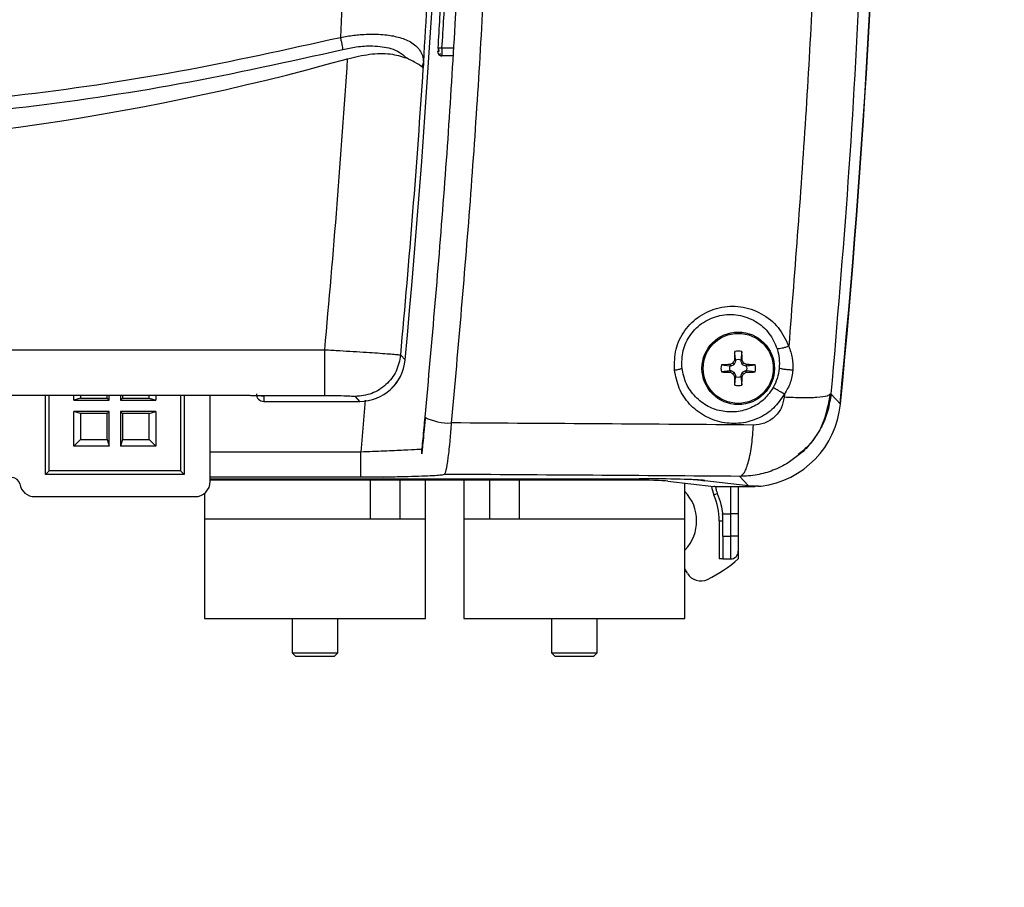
# Model space of a CAD drawing. Header units: inches. Extents: x 0.6 to 33.8, y 0 to 21.7.
# Tile 44 of 204: x 8.4 to 9.6, y 14 to 15.1. Entities that reach past the tile are written whole.
import ezdxf

# ---------------------------------------------------------------- set-up
doc = ezdxf.new("R2010")
doc.units = ezdxf.units.IN
doc.header["$MEASUREMENT"] = 0
doc.layers.add('FORMAT', color=7, linetype='Continuous')
doc.styles.add('SLDTEXTSTYLE3', font='TXT', dxfattribs={"width": 0.75})
doc.dimstyles.new('SLDDIMSTYLE0', dxfattribs={"dimtxt": 0.125, "dimasz": 0.13, "dimexe": 0, "dimexo": 0.0625, "dimgap": 0.03125, "dimtad": 0, "dimtih": 1, "dimtoh": 1, "dimdec": 1, "dimlfac": 4, "dimrnd": 1e-09, "dimzin": 12, "dimdsep": 46, "dimtxsty": 'SLDTEXTSTYLE3', "dimsah": 1, "dimcen": 0.09, "dimadec": 0, "dimazin": 3, "dimtfac": 1, "dimtdec": 1, "dimtofl": 0, "dimtmove": 0, "dimatfit": 3, "dimfxl": 0, "dimfrac": 2, "dimtolj": 1, "dimtzin": 12, "dimarcsym": 0})

# ---------------------------------------------------------------- blocks, each defined once
blk = doc.blocks.new('_D_1')
at = {"layer": 'FORMAT'}
for p, q in [((6.1417, 17.3401), (2.5482, 17.3401)), ((2.6732, 17.3401), (2.6732, 11.0747)), ((2.4885, 11.0493), (2.4504, 11.0493)), ((2.4504, 11.0493), (2.4504, 10.8509)), ((2.8579, 11.0493), (2.896, 11.0493)), ((2.896, 11.0493), (2.896, 10.8509)), ((2.4504, 10.8509), (2.4885, 10.8509)), ((2.896, 10.8509), (2.8579, 10.8509)), ((2.6732, 4.3985), (2.6732, 10.6639)), ((13.1545, 4.3985), (2.5482, 4.3985))]:
    blk.add_line(p, q, dxfattribs=at)
for points in [[(2.6732, 17.3401), (2.6532, 17.2101), (2.6932, 17.2101)], [(2.6732, 4.3985), (2.6932, 4.5285), (2.6532, 4.5285)]]:
    blk.add_solid(points, dxfattribs=at)
at = {"layer": 'FORMAT', "char_height": 0.125, "attachment_point": 1, "style": 'SLDTEXTSTYLE3'}
for s, insert in [('1315', (2.4885, 11.012)), ('51.8', (2.5115, 10.825))]:
    blk.add_mtext(s, dxfattribs=dict(at, insert=insert))

msp = doc.modelspace()

# ---------------------------------------------------------------- linework, layer by layer
at = {"color": 7, "linetype": 'Continuous'}
for p, q in [((8.9136, 15.0753), (8.9087, 15.0756)), ((8.9284, 15.0753), (8.9136, 15.0753)), ((8.9278, 15.0655), (8.9133, 15.0655)), ((8.8896, 15.0574), (8.8877, 15.0513)), ((8.8896, 15.0563), (8.8895, 15.0497)), ((8.8896, 15.0574), (8.8896, 15.0563)), ((7.1094, 14.686), (8.7621, 14.686)), ((8.8603, 14.6792), (8.8661, 14.6729)), ((9.3006, 14.6838), (9.2994, 14.6727)), ((9.2742, 14.6666), (9.2852, 14.6654)), ((9.2852, 14.6669), (9.2868, 14.6653)), ((9.2868, 14.6653), (9.2909, 14.6671)), ((9.2892, 14.6688), (9.2909, 14.6671)), ((9.2909, 14.6671), (9.2927, 14.6712)), ((9.2911, 14.6728), (9.2927, 14.6712)), ((9.2927, 14.6712), (9.2926, 14.6727)), ((9.301, 14.6728), (9.2994, 14.6712)), ((9.2994, 14.6727), (9.2994, 14.6712)), ((9.2994, 14.6712), (9.3011, 14.6671)), ((9.3028, 14.6688), (9.3011, 14.6671)), ((9.3011, 14.6671), (9.3052, 14.6653)), ((9.3068, 14.6669), (9.3052, 14.6653)), ((9.2852, 14.6654), (9.2868, 14.6653)), ((9.2852, 14.657), (9.2868, 14.6586)), ((9.2868, 14.6586), (9.2852, 14.6586)), ((9.2909, 14.6568), (9.2868, 14.6586)), ((9.2892, 14.6551), (9.2909, 14.6568)), ((9.2927, 14.6528), (9.2909, 14.6568)), ((9.3011, 14.6568), (9.2994, 14.6528)), ((9.3052, 14.6586), (9.3011, 14.6568)), ((9.3028, 14.6551), (9.3011, 14.6568)), ((9.3052, 14.6653), (9.3068, 14.6654)), ((9.3068, 14.657), (9.3052, 14.6586)), ((9.3068, 14.6586), (9.3052, 14.6586)), ((9.3178, 14.6573), (9.3068, 14.6586)), ((9.2911, 14.6512), (9.2927, 14.6528)), ((9.2914, 14.6402), (9.2926, 14.6512)), ((9.2926, 14.6512), (9.2927, 14.6528)), ((9.301, 14.6512), (9.2994, 14.6528)), ((9.2994, 14.6528), (9.2994, 14.6512)), ((9.3557, 14.6287), (9.3553, 14.6247)), ((9.4157, 14.6291), (9.4142, 14.6283)), ((9.4157, 14.6291), (9.4279, 14.6156)), ((7.2124, 14.6272), (8.6592, 14.6272)), ((7.2124, 14.6272), (8.6592, 14.6272)), ((8.4018, 14.5249), (8.4018, 14.6272)), ((8.4067, 14.5298), (8.4067, 14.6272)), ((8.4384, 14.6207), (8.4384, 14.6272)), ((8.4471, 14.6233), (8.4384, 14.6207)), ((8.4384, 14.6207), (8.4841, 14.6207)), ((8.4471, 14.6272), (8.4471, 14.6233)), ((8.4471, 14.6233), (8.4815, 14.6233)), ((8.4815, 14.6233), (8.4815, 14.6272)), ((8.4841, 14.6207), (8.4815, 14.6233)), ((8.4841, 14.6207), (8.4841, 14.6272)), ((8.4987, 14.6272), (8.4987, 14.6207)), ((8.4987, 14.6207), (8.5012, 14.6233)), ((8.4987, 14.6207), (8.5444, 14.6207)), ((8.5012, 14.6272), (8.5012, 14.6233)), ((8.5012, 14.6233), (8.5357, 14.6233)), ((8.5357, 14.6233), (8.5357, 14.6272)), ((8.5357, 14.6233), (8.5444, 14.6207)), ((8.5444, 14.6272), (8.5444, 14.6207)), ((8.576, 14.6272), (8.576, 14.5298)), ((8.581, 14.6272), (8.581, 14.5249)), ((8.6144, 14.516), (8.6144, 14.6272)), ((8.6592, 14.6272), (8.6592, 14.6272)), ((8.6713, 14.627), (8.7621, 14.627)), ((8.6838, 14.6262), (8.6838, 14.6193)), ((8.6838, 14.6193), (8.8073, 14.6193)), ((8.8015, 14.6257), (8.8073, 14.6193)), ((8.8074, 14.6193), (8.8073, 14.6193)), ((8.8145, 14.6209), (8.8088, 14.5539)), ((8.4471, 14.6036), (8.4384, 14.6062)), ((8.4841, 14.6062), (8.4384, 14.6062)), ((8.4384, 14.5615), (8.4384, 14.6062)), ((8.4815, 14.6036), (8.4471, 14.6036)), ((8.4471, 14.6036), (8.4471, 14.5701)), ((8.4841, 14.6062), (8.4815, 14.6036)), ((8.4815, 14.5701), (8.4815, 14.6036)), ((8.4841, 14.5615), (8.4841, 14.6062)), ((8.4987, 14.6062), (8.4987, 14.5615)), ((8.4987, 14.6062), (8.5012, 14.6036)), ((8.5444, 14.6062), (8.4987, 14.6062)), ((8.5012, 14.6036), (8.5012, 14.5701)), ((8.5357, 14.6036), (8.5012, 14.6036)), ((8.5357, 14.6036), (8.5444, 14.6062)), ((8.5357, 14.5701), (8.5357, 14.6036)), ((8.5444, 14.6062), (8.5444, 14.5615)), ((8.4384, 14.5615), (8.4471, 14.5701)), ((8.4471, 14.5701), (8.4815, 14.5701)), ((8.4815, 14.5701), (8.4841, 14.5615)), ((8.5012, 14.5701), (8.4987, 14.5615)), ((8.5012, 14.5701), (8.5357, 14.5701)), ((8.5444, 14.5615), (8.5357, 14.5701)), ((8.4841, 14.5615), (8.4384, 14.5615)), ((8.5444, 14.5615), (8.4987, 14.5615)), ((8.8088, 14.5539), (8.6144, 14.5539)), ((8.8875, 14.5517), (8.8875, 14.5575)), ((8.8875, 14.5575), (8.8875, 14.5575)), ((8.8877, 14.5536), (8.8875, 14.5575)), ((8.4067, 14.5298), (8.4018, 14.5249)), ((8.576, 14.5298), (8.4067, 14.5298)), ((8.576, 14.5298), (8.581, 14.5249)), ((8.581, 14.5249), (8.4018, 14.5249)), ((8.8088, 14.5214), (8.6144, 14.5214)), ((8.6144, 14.5194), (9.1682, 14.5194)), ((9.1579, 14.5177), (8.6144, 14.5177)), ((8.8088, 14.5214), (8.8088, 14.522)), ((8.8088, 14.5218), (8.8379, 14.5216)), ((8.8207, 14.5177), (8.8207, 14.4671)), ((8.8594, 14.4671), (8.8594, 14.5177)), ((8.8925, 14.4671), (8.8925, 14.5177)), ((8.9169, 14.5251), (8.9169, 14.5251)), ((8.9417, 14.5177), (8.9417, 14.4671)), ((8.9747, 14.5177), (8.9747, 14.4671)), ((9.0135, 14.4671), (9.0135, 14.5177)), ((9.2049, 14.5164), (9.2643, 14.5096)), ((9.2475, 14.5175), (9.2475, 14.5177)), ((9.2475, 14.5175), (9.2529, 14.5168)), ((9.2529, 14.5172), (9.3086, 14.5108)), ((9.2981, 14.5225), (9.3086, 14.5108)), ((9.2271, 14.4671), (9.2271, 14.5139)), ((9.2659, 14.5094), (9.3098, 14.5094)), ((9.2862, 14.5094), (9.2862, 14.4739)), ((9.296, 14.5094), (9.296, 14.4739)), ((9.3086, 14.5105), (9.3179, 14.5094)), ((9.3098, 14.5094), (9.3179, 14.5094)), ((9.3179, 14.5095), (9.3179, 14.5101)), ((9.3218, 14.5101), (9.3179, 14.5097)), ((8.388, 14.4963), (8.5947, 14.4963)), ((8.607, 14.5006), (8.607, 14.4671)), ((9.2644, 14.4985), (9.2689, 14.5005)), ((8.607, 14.4671), (8.607, 14.3391)), ((8.8925, 14.4671), (8.607, 14.4671)), ((8.8207, 14.4671), (8.607, 14.4671)), ((8.8925, 14.4671), (8.8594, 14.4671)), ((8.8925, 14.3391), (8.8925, 14.4671)), ((8.9417, 14.4671), (8.9417, 14.3391)), ((9.2271, 14.4671), (8.9417, 14.4671)), ((8.9747, 14.4671), (8.9417, 14.4671)), ((9.2271, 14.4671), (9.0135, 14.4671)), ((9.2271, 14.3391), (9.2271, 14.4671)), ((9.2714, 14.4651), (9.2763, 14.4651)), ((9.2714, 14.4651), (9.2714, 14.4159)), ((9.2759, 14.4739), (9.2862, 14.4739)), ((9.2763, 14.4454), (9.2763, 14.4651)), ((9.296, 14.4739), (9.2862, 14.4739)), ((9.2862, 14.4739), (9.2862, 14.4454)), ((9.296, 14.4739), (9.296, 14.4454)), ((9.2763, 14.4454), (9.2862, 14.4454)), ((9.2763, 14.4454), (9.2763, 14.4159)), ((9.296, 14.4454), (9.2862, 14.4454)), ((9.2862, 14.4454), (9.2862, 14.4159)), ((9.296, 14.4454), (9.296, 14.4257)), ((9.296, 14.4257), (9.296, 14.4159)), ((9.2763, 14.4159), (9.2714, 14.4159)), ((9.2763, 14.4159), (9.2862, 14.4159)), ((9.2305, 14.3973), (9.2271, 14.4031)), ((8.607, 14.3391), (8.7498, 14.3391)), ((8.7202, 14.3391), (8.7202, 14.2948)), ((8.7498, 14.3391), (8.8925, 14.3391)), ((8.7793, 14.2948), (8.7793, 14.3391)), ((8.9417, 14.3391), (9.0844, 14.3391)), ((9.0549, 14.3391), (9.0549, 14.2948)), ((9.0844, 14.3391), (9.2271, 14.3391)), ((9.1139, 14.2948), (9.1139, 14.3391)), ((8.7202, 14.2948), (8.7251, 14.2899)), ((8.7202, 14.2948), (8.7793, 14.2948)), ((8.7744, 14.2899), (8.7251, 14.2899)), ((8.7744, 14.2899), (8.7793, 14.2948)), ((9.0549, 14.2948), (9.0598, 14.2899)), ((9.0549, 14.2948), (9.1139, 14.2948)), ((9.109, 14.2899), (9.0598, 14.2899)), ((9.109, 14.2899), (9.1139, 14.2948))]:
    msp.add_line(p, q, dxfattribs=at)
for radius in [0.0468, 0.0452]:
    msp.add_circle((9.296, 14.662), radius, dxfattribs=at)
for centre, radius, start, end in [((-4.8544, 15.9479), 13.7795, 354.69103, 3.23401), ((-2.3848, 15.7651), 11.8679, 354.44388, 3.89965), ((-2.3772, 15.7578), 11.8602, 354.47369, 3.93851), ((-4.8264, 15.9012), 13.7598, 356.56013, 356.88842), ((-4.8264, 15.9012), 13.7648, 356.56013, 356.88842), ((7.9358, 18.1134), 3.1693, 254.3305, 285.6695), ((-4.8544, 15.9479), 13.6749, 354.70538, 356.28543), ((8.9133, 15.0704), 0.00492, 176.5396, 270), ((-4.8544, 15.9479), 13.7732, 354.71505, 356.26081), ((10.3129, 14.6474), 1.0221, 177.9642, 178.5809), ((9.296, 14.662), 0.0223, 78.0229, 101.9771), ((8.2792, 14.6474), 1.0221, 1.4191, 2.0358), ((9.296, 14.662), 0.0223, 168.0229, 191.9771), ((9.3105, 13.6451), 1.0221, 91.4191, 92.0358), ((9.6417, 13.9175), 0.8299, 115.1343, 115.4375), ((10.0405, 14.3163), 0.8299, 154.5625, 154.8657), ((9.296, 14.662), 0.0113, 72.515, 107.485), ((8.5515, 14.3163), 0.8299, 25.1343, 25.4375), ((8.9504, 13.9175), 0.8299, 64.5625, 64.8657), ((9.2815, 13.6451), 1.0221, 87.9642, 88.5809), ((9.296, 14.662), 0.0223, 348.0229, 11.9771), ((9.3105, 15.6788), 1.0221, 267.9642, 268.5809), ((9.296, 14.662), 0.0113, 162.515, 197.485), ((9.6417, 15.4064), 0.8299, 244.5625, 244.8657), ((10.0405, 15.0076), 0.8299, 205.1343, 205.4375), ((8.5515, 15.0076), 0.8299, 334.5625, 334.8657), ((8.9504, 15.4064), 0.8299, 295.1343, 295.4375), ((9.296, 14.662), 0.0113, 342.515, 17.485), ((9.2815, 15.6788), 1.0221, 271.4191, 272.0358), ((10.3129, 14.6765), 1.0221, 181.4191, 182.0358), ((9.296, 14.662), 0.0113, 252.515, 287.485), ((8.2792, 14.6765), 1.0221, 357.9642, 358.5809), ((9.296, 14.662), 0.0223, 258.0229, 281.9771), ((8.9223, 14.6588), 0.0674, 242.7416, 272.753), ((8.3589, 14.5111), 0.00984, 9.5941, 90), ((8.5947, 14.516), 0.0197, 270, 0), ((8.388, 14.516), 0.0197, 189.5941, 270), ((9.1877, 14.4651), 0.0546, 316.5361, 43.8849), ((9.296, 14.5123), 0.0344, 183.9262, 203.5565), ((9.1877, 14.4651), 0.0837, 0, 23.5565), ((9.1877, 14.4651), 0.0886, 0, 5.6994), ((9.2862, 14.4257), 0.00984, 270, 0), ((9.1681, 14.5655), 0.1969, 296.6472, 310.5416), ((9.2475, 14.4071), 0.0197, 210, 296.6472)]:
    msp.add_arc(centre, radius, start, end, dxfattribs=at)
for centre, major_axis, ratio, start_param, end_param in [((8.8072, 14.6784), (0.0398, -0.0437), 0.998885, 5.544381, 7.021394), ((8.8071, 14.6785), (-0.04, 0.0438), 0.995554, 2.404791, 3.878483), ((8.6838, 14.6292), (0, -0.00985), 0.999391, 4.712389, 6.283185), ((9.3103, 14.6271), (0.0795, -0.0875), 0.998889, 5.674363, 7.019026), ((9.1579, 14.5159), (0.0492, 0), 0.034921, 0.296706, 1.570796), ((9.1682, 14.5163), (0.0886, 0), 0.034921, 0.296706, 1.570796), ((9.1533, 14.5164), (0.0984, 0), 0.034921, 0.296706, 0.540748), ((9.2173, 14.5091), (0.0492, 0), 0.034921, 0.150013, 0.296706), ((9.3085, 14.629), (0.122, -0.0588), 0.849148, 5.101995, 5.230515)]:
    msp.add_ellipse(centre, major_axis=major_axis, ratio=ratio, start_param=start_param, end_param=end_param, dxfattribs=at)
for points, knots in [([(8.7877, 16.7228), (8.7929, 16.614), (8.8035, 16.3963), (8.8097, 16.0693), (8.8086, 15.7424), (8.8003, 15.4156), (8.7884, 15.1981), (8.7824, 15.0894)], [0, 0, 0, 0, 0.200085, 0.400109, 0.600172, 0.800151, 1, 1, 1, 1]), ([(8.8969, 16.7193), (8.9022, 16.6086), (8.9128, 16.3872), (8.9188, 16.0545), (8.9173, 15.7218), (8.9084, 15.3893), (8.8959, 15.168), (8.8896, 15.0574)], [0, 0, 0, 0, 0.200012, 0.400051, 0.60013, 0.800107, 1, 1, 1, 1]), ([(8.9314, 16.6745), (8.9364, 16.576), (8.9462, 16.3789), (8.953, 16.0817), (8.9537, 15.7841), (8.948, 15.4864), (8.9357, 15.1892), (8.9176, 14.893), (8.9002, 14.6969), (8.8915, 14.5989)], [0, 0, 0, 0, 0.142912, 0.285742, 0.428518, 0.571391, 0.714191, 0.857095, 1, 1, 1, 1]), ([(8.9658, 16.6799), (8.9708, 16.5808), (8.9807, 16.3825), (8.9875, 16.0835), (8.9882, 15.7839), (8.9825, 15.4843), (8.9701, 15.1852), (8.9518, 14.8872), (8.9343, 14.69), (8.9256, 14.5915)], [0, 0, 0, 0, 0.1427862, 0.285746, 0.4285496, 0.5715103, 0.7142685, 0.8573516, 1, 1, 1, 1]), ([(9.4412, 16.5599), (9.4465, 16.4681), (9.4572, 16.2846), (9.4654, 16.0082), (9.468, 15.7315), (9.4643, 15.4549), (9.4544, 15.1786), (9.4389, 14.903), (9.4234, 14.7204), (9.4157, 14.6291)], [0, 0, 0, 0, 0.142862, 0.285726, 0.428483, 0.571273, 0.714061, 0.857025, 1, 1, 1, 1]), ([(9.3829, 16.5325), (9.3885, 16.4304), (9.3997, 16.2261), (9.407, 15.9184), (9.4073, 15.6104), (9.3997, 15.3027), (9.3851, 14.9956), (9.3691, 14.7922), (9.3612, 14.6906)], [0, 0, 0, 0, 0.166626, 0.333316, 0.499887, 0.666544, 0.8333, 1, 1, 1, 1]), ([(7.0891, 15.0894), (7.1587, 15.074), (7.2977, 15.0431), (7.5093, 15.0124), (7.7221, 14.9934), (7.9358, 14.9872), (8.1494, 14.9934), (8.3623, 15.0124), (8.5739, 15.0431), (8.7129, 15.074), (8.7824, 15.0894)], [0, 0, 0, 0, 0.12515, 0.250153, 0.375096, 0.5, 0.624905, 0.749847, 0.87485, 1, 1, 1, 1]), ([(8.7824, 15.0894), (8.7854, 15.09), (8.7912, 15.091), (8.7997, 15.0922), (8.8088, 15.0931), (8.8186, 15.0937), (8.8294, 15.0937), (8.8396, 15.093), (8.849, 15.0917), (8.8576, 15.0898), (8.8657, 15.0871), (8.8762, 15.0821), (8.8842, 15.0749), (8.8888, 15.0658), (8.8893, 15.0603), (8.8896, 15.0574)], [0, 0, 0, 0, 0.050008, 0.098943, 0.146666, 0.207551, 0.273415, 0.344765, 0.407245, 0.470528, 0.543062, 0.618017, 0.792275, 0.891485, 1, 1, 1, 1]), ([(8.7824, 15.0894), (8.7828, 15.0878), (8.7835, 15.0846), (8.7845, 15.0802), (8.7852, 15.0764), (8.7854, 15.0746), (8.7855, 15.0738)], [0, 0, 0, 0, 0.252115, 0.508048, 0.759769, 1, 1, 1, 1]), ([(7.086, 15.0738), (7.156, 15.0582), (7.2955, 15.0272), (7.508, 14.9963), (7.7214, 14.9772), (7.9358, 14.971), (8.1501, 14.9772), (8.3635, 14.9963), (8.576, 15.0272), (8.7155, 15.0582), (8.7855, 15.0738)], [0, 0, 0, 0, 0.125579, 0.25017, 0.375248, 0.5, 0.624754, 0.749831, 0.874422, 1, 1, 1, 1]), ([(8.7855, 15.0738), (8.7914, 15.075), (8.8045, 15.0778), (8.8265, 15.0791), (8.8455, 15.0763), (8.8597, 15.0704), (8.8649, 15.0655), (8.8677, 15.0628)], [0, 0, 0, 0, 0.164843, 0.372497, 0.642463, 0.808247, 1, 1, 1, 1]), ([(8.9087, 15.0756), (8.9086, 15.075), (8.9086, 15.0737), (8.9085, 15.0721), (8.9084, 15.0709), (8.9084, 15.0708), (8.9084, 15.0707)], [0, 0, 0, 0, 0.246556, 0.499017, 0.751906, 1, 1, 1, 1]), ([(8.909, 15.0757), (8.909, 15.0752), (8.909, 15.0743), (8.9089, 15.0733), (8.9089, 15.0728), (8.9089, 15.0727)], [0, 0, 0, 0, 0.429926, 0.860289, 1, 1, 1, 1]), ([(8.9136, 15.0753), (8.9136, 15.0745), (8.9135, 15.0731), (8.9134, 15.0706), (8.9134, 15.0686), (8.9133, 15.0671), (8.9133, 15.0658), (8.9133, 15.0656), (8.9133, 15.0655)], [0, 0, 0, 0, 0.155254, 0.290357, 0.499281, 0.630104, 0.757348, 1, 1, 1, 1]), ([(8.7918, 15.0619), (8.8013, 15.0642), (8.8203, 15.0686), (8.8478, 15.0692), (8.8611, 15.0649), (8.8677, 15.0628)], [0, 0, 0, 0, 0.333797, 0.668701, 1, 1, 1, 1]), ([(8.8876, 15.0513), (8.8851, 15.0532), (8.8808, 15.0565), (8.8715, 15.061), (8.8677, 15.0628)], [0, 0, 0, 0, 0.592325, 1, 1, 1, 1]), ([(8.91, 15.0723), (8.9098, 15.072), (8.9093, 15.0713), (8.9087, 15.0708), (8.9084, 15.0707), (8.9084, 15.071), (8.9084, 15.0711)], [0, 0, 0, 0, 0.287254, 0.55141, 0.789393, 1, 1, 1, 1]), ([(8.9086, 15.0688), (8.9088, 15.0685), (8.9091, 15.0679), (8.9097, 15.0676), (8.9106, 15.0678), (8.9113, 15.0684), (8.9116, 15.0687)], [0, 0, 0, 0, 0.224886, 0.469547, 0.729654, 1, 1, 1, 1]), ([(8.9089, 15.0727), (8.9089, 15.0724), (8.9088, 15.0717), (8.9088, 15.0712), (8.9088, 15.0708)], [0, 0, 0, 0, 0.403011, 1, 1, 1, 1]), ([(8.9097, 15.0677), (8.91, 15.0675), (8.9105, 15.067), (8.9115, 15.0666), (8.9124, 15.0663), (8.9131, 15.0663), (8.9134, 15.0663)], [0, 0, 0, 0, 0.264088, 0.522085, 0.7687, 1, 1, 1, 1]), ([(8.8895, 15.0497), (8.8894, 15.0499), (8.8891, 15.0504), (8.8881, 15.051), (8.8876, 15.0513)], [0, 0, 0, 0, 0.5061277, 1, 1, 1, 1]), ([(9.2136, 14.6598), (9.2137, 14.6688), (9.2137, 14.6868), (9.2259, 14.7118), (9.2457, 14.731), (9.2713, 14.742), (9.2996, 14.7432), (9.3264, 14.734), (9.349, 14.7162), (9.3571, 14.6991), (9.3612, 14.6906)], [0, 0, 0, 0, 0.12146, 0.241505, 0.361473, 0.484412, 0.611585, 0.741474, 0.87173, 1, 1, 1, 1]), ([(9.2234, 14.662), (9.2233, 14.6697), (9.2231, 14.685), (9.2335, 14.7064), (9.2505, 14.7227), (9.2724, 14.7317), (9.2964, 14.7321), (9.3187, 14.7238), (9.3369, 14.7084), (9.3432, 14.6941), (9.3463, 14.687)], [0, 0, 0, 0, 0.122696, 0.243036, 0.36344, 0.486975, 0.614805, 0.744959, 0.874281, 1, 1, 1, 1]), ([(8.7621, 14.686), (8.7688, 14.6856), (8.7814, 14.6849), (8.7996, 14.6838), (8.8162, 14.6828), (8.831, 14.6818), (8.8432, 14.6809), (8.8524, 14.6802), (8.8586, 14.6796), (8.8597, 14.6794), (8.8603, 14.6792)], [0, 0, 0, 0, 0.131432, 0.250175, 0.378204, 0.500194, 0.626148, 0.750109, 0.874397, 1, 1, 1, 1]), ([(9.2926, 14.6727), (9.2923, 14.6752), (9.2919, 14.6789), (9.2915, 14.6826), (9.2914, 14.6838)], [0, 0, 0, 0, 0.6780688, 1, 1, 1, 1]), ([(9.3612, 14.6906), (9.3598, 14.6901), (9.3569, 14.689), (9.3527, 14.6879), (9.349, 14.6871), (9.3472, 14.687), (9.3463, 14.687)], [0, 0, 0, 0, 0.2496849, 0.507358, 0.7610969, 1, 1, 1, 1]), ([(9.3463, 14.687), (9.3474, 14.6829), (9.3494, 14.6747), (9.349, 14.6662), (9.3488, 14.662)], [0, 0, 0, 0, 0.503329, 1, 1, 1, 1]), ([(9.3612, 14.6906), (9.363, 14.6856), (9.3667, 14.6757), (9.3665, 14.665), (9.3664, 14.6597)], [0, 0, 0, 0, 0.5052823, 1, 1, 1, 1]), ([(9.3068, 14.6654), (9.3093, 14.6656), (9.313, 14.666), (9.3166, 14.6665), (9.3178, 14.6666)], [0, 0, 0, 0, 0.678069, 1, 1, 1, 1]), ([(9.2136, 14.6598), (9.2146, 14.6599), (9.2167, 14.6602), (9.2194, 14.6608), (9.2217, 14.6614), (9.2228, 14.6618), (9.2234, 14.662)], [0, 0, 0, 0, 0.254435, 0.509701, 0.759952, 1, 1, 1, 1]), ([(9.3557, 14.6287), (9.3513, 14.6224), (9.3424, 14.6096), (9.3224, 14.5966), (9.2993, 14.59), (9.2748, 14.591), (9.2517, 14.5996), (9.2324, 14.615), (9.2184, 14.6357), (9.2152, 14.6518), (9.2136, 14.6598)], [0, 0, 0, 0, 0.1174224, 0.2366267, 0.3594785, 0.4862901, 0.6154813, 0.7450843, 0.8740815, 1, 1, 1, 1]), ([(9.3411, 14.6371), (9.3376, 14.6321), (9.3305, 14.6218), (9.3146, 14.6111), (9.296, 14.6053), (9.276, 14.6055), (9.2566, 14.612), (9.2401, 14.6245), (9.2278, 14.6415), (9.2248, 14.6552), (9.2234, 14.662)], [0, 0, 0, 0, 0.112921, 0.228216, 0.348719, 0.475047, 0.605558, 0.737831, 0.870042, 1, 1, 1, 1]), ([(9.2852, 14.6586), (9.2827, 14.6583), (9.2791, 14.6579), (9.2754, 14.6575), (9.2742, 14.6573)], [0, 0, 0, 0, 0.678069, 1, 1, 1, 1]), ([(9.3488, 14.662), (9.3482, 14.6576), (9.3469, 14.649), (9.343, 14.641), (9.3411, 14.6371)], [0, 0, 0, 0, 0.505989, 1, 1, 1, 1]), ([(9.3664, 14.6597), (9.3648, 14.6598), (9.3615, 14.6599), (9.3563, 14.6605), (9.3517, 14.6612), (9.3498, 14.6617), (9.3488, 14.662)], [0, 0, 0, 0, 0.242613, 0.500423, 0.758002, 1, 1, 1, 1]), ([(9.3664, 14.6597), (9.3657, 14.6542), (9.3641, 14.6432), (9.3585, 14.6336), (9.3557, 14.6287)], [0, 0, 0, 0, 0.499298, 1, 1, 1, 1]), ([(9.2994, 14.6512), (9.2997, 14.6487), (9.3001, 14.645), (9.3005, 14.6413), (9.3006, 14.6402)], [0, 0, 0, 0, 0.6780688, 1, 1, 1, 1]), ([(9.3557, 14.6287), (9.3543, 14.6295), (9.3515, 14.6311), (9.3473, 14.6335), (9.3435, 14.6357), (9.3419, 14.6367), (9.3411, 14.6371)], [0, 0, 0, 0, 0.24306, 0.500042, 0.757001, 1, 1, 1, 1]), ([(9.3734, 14.5512), (9.3779, 14.5546), (9.3923, 14.5656), (9.4083, 14.5928), (9.4128, 14.617), (9.4151, 14.6292)], [0, 0, 0, 0, 0.187748, 0.592242, 1, 1, 1, 1]), ([(9.4157, 14.6291), (9.4146, 14.6219), (9.4125, 14.6075), (9.4043, 14.5871), (9.3927, 14.5688), (9.3823, 14.5564), (9.3752, 14.5512), (9.374, 14.5503)], [0, 0, 0, 0, 0.24031, 0.475443, 0.712716, 0.950192, 1, 1, 1, 1]), ([(8.6592, 14.6272), (8.6613, 14.6272), (8.6657, 14.6272), (8.6694, 14.627), (8.6713, 14.627)], [0, 0, 0, 0, 0.489162, 1, 1, 1, 1]), ([(8.6713, 14.627), (8.6731, 14.6269), (8.6767, 14.6269), (8.6806, 14.6267), (8.6833, 14.6265), (8.6836, 14.6263), (8.6838, 14.6262)], [0, 0, 0, 0, 0.248164, 0.49643, 0.746609, 1, 1, 1, 1]), ([(8.7621, 14.627), (8.7672, 14.627), (8.7773, 14.6269), (8.7902, 14.6266), (8.7994, 14.6262), (8.8008, 14.6258), (8.8015, 14.6257)], [0, 0, 0, 0, 0.250246, 0.500697, 0.75075, 1, 1, 1, 1]), ([(9.3553, 14.6247), (9.3544, 14.6199), (9.3524, 14.6102), (9.343, 14.5983), (9.3302, 14.5902), (9.3205, 14.5893), (9.3155, 14.5888)], [0, 0, 0, 0, 0.248437, 0.496019, 0.745865, 1, 1, 1, 1]), ([(9.4142, 14.6283), (9.4133, 14.6276), (9.4111, 14.6258), (9.3984, 14.6242), (9.3791, 14.6236), (9.3631, 14.6243), (9.3553, 14.6247)], [0, 0, 0, 0, 0.186218, 0.46433, 0.740251, 1, 1, 1, 1]), ([(8.8915, 14.5989), (8.891, 14.5944), (8.89, 14.5839), (8.8887, 14.57), (8.8877, 14.56), (8.8876, 14.5583), (8.8875, 14.5575)], [0, 0, 0, 0, 0.207965, 0.478885, 0.760691, 1, 1, 1, 1]), ([(8.892, 14.598), (8.8914, 14.5919), (8.8902, 14.5798), (8.8888, 14.5649), (8.8878, 14.5545), (8.8876, 14.5526), (8.8875, 14.5517)], [0, 0, 0, 0, 0.249757, 0.499685, 0.749788, 1, 1, 1, 1]), ([(8.9256, 14.5915), (8.925, 14.5842), (8.9237, 14.5675), (8.9213, 14.5452), (8.9188, 14.5291), (8.9175, 14.5264), (8.9169, 14.5251)], [0, 0, 0, 0, 0.208551, 0.480145, 0.761789, 1, 1, 1, 1]), ([(9.3155, 14.5888), (9.2508, 14.5893), (9.1214, 14.5903), (8.9908, 14.5911), (8.9256, 14.5915)], [0, 0, 0, 0, 0.50052, 1, 1, 1, 1]), ([(9.2981, 14.5225), (9.3001, 14.5236), (9.3042, 14.526), (9.3096, 14.541), (9.3138, 14.5627), (9.315, 14.5803), (9.3155, 14.5888)], [0, 0, 0, 0, 0.242416, 0.5, 0.757584, 1, 1, 1, 1]), ([(8.8875, 14.5575), (8.8862, 14.5574), (8.8837, 14.5571), (8.8655, 14.5562), (8.8395, 14.5551), (8.8191, 14.5543), (8.8088, 14.5539)], [0, 0, 0, 0, 0.2499186, 0.4997416, 0.7497139, 1, 1, 1, 1]), ([(8.8088, 14.522), (8.8088, 14.522), (8.8088, 14.5223), (8.8088, 14.5241), (8.8088, 14.5272), (8.8088, 14.5314), (8.8088, 14.5363), (8.8088, 14.5419), (8.8088, 14.5479), (8.8088, 14.5519), (8.8088, 14.5539)], [0, 0, 0, 0, 0.038452, 0.175816, 0.31318, 0.450544, 0.587908, 0.725272, 0.862636, 1, 1, 1, 1]), ([(9.374, 14.5503), (9.3696, 14.5468), (9.3595, 14.5386), (9.3413, 14.5299), (9.3202, 14.5236), (9.3056, 14.5228), (9.2981, 14.5225)], [0, 0, 0, 0, 0.204327, 0.471305, 0.727965, 1, 1, 1, 1]), ([(8.8379, 14.5215), (8.834, 14.5215), (8.8245, 14.5214), (8.8146, 14.5214), (8.8088, 14.5214)], [0, 0, 0, 0, 0.4119927, 1, 1, 1, 1]), ([(8.9169, 14.5251), (8.9165, 14.5249), (8.9157, 14.5244), (8.9095, 14.5237), (8.899, 14.523), (8.884, 14.5224), (8.8658, 14.5219), (8.8501, 14.5216), (8.8404, 14.5215), (8.8379, 14.5215)], [0, 0, 0, 0, 0.135442, 0.288765, 0.452806, 0.62055, 0.785943, 0.943492, 1, 1, 1, 1]), ([(9.2981, 14.5225), (9.2349, 14.5229), (9.1084, 14.5239), (8.9807, 14.5247), (8.9169, 14.5251)], [0, 0, 0, 0, 0.499997, 1, 1, 1, 1]), ([(9.2669, 14.5094), (9.267, 14.5077), (9.2672, 14.505), (9.2685, 14.5018), (9.2689, 14.5005)], [0, 0, 0, 0, 0.61042, 1, 1, 1, 1]), ([(9.2689, 14.5005), (9.2707, 14.4959), (9.2739, 14.4878), (9.2753, 14.4781), (9.2759, 14.4739)], [0, 0, 0, 0, 0.560356, 1, 1, 1, 1])]:
    msp.add_open_spline(points, degree=3, knots=knots, dxfattribs=at)
for points in [[(8.7621, 14.686), (8.7621, 14.6784), (8.7621, 14.6633), (8.7621, 14.6441), (8.7621, 14.6303), (8.7621, 14.6281), (8.7621, 14.627)], [(8.8603, 14.6792), (8.8589, 14.6721), (8.8559, 14.6577), (8.8421, 14.6402), (8.8234, 14.628), (8.8088, 14.6264), (8.8015, 14.6257)]]:
    msp.add_open_spline(points, degree=3, dxfattribs=at)

# ---------------------------------------------------------------- dimensions: what is measured, and where the dimension line sits
at = {"layer": 'FORMAT'}
dim = msp.add_linear_dim(base=(2.6732, 17.3401), p1=(13.2045, 4.3985), p2=(6.1917, 17.3401), angle=90, dimstyle='SLDDIMSTYLE0', dxfattribs=at)
dim.commit()
dim.dimension.update_dxf_attribs({"geometry": '_D_1', "text_midpoint": (2.6732, 10.8693), "dimtype": 160})

doc.saveas('drawing.dxf')
